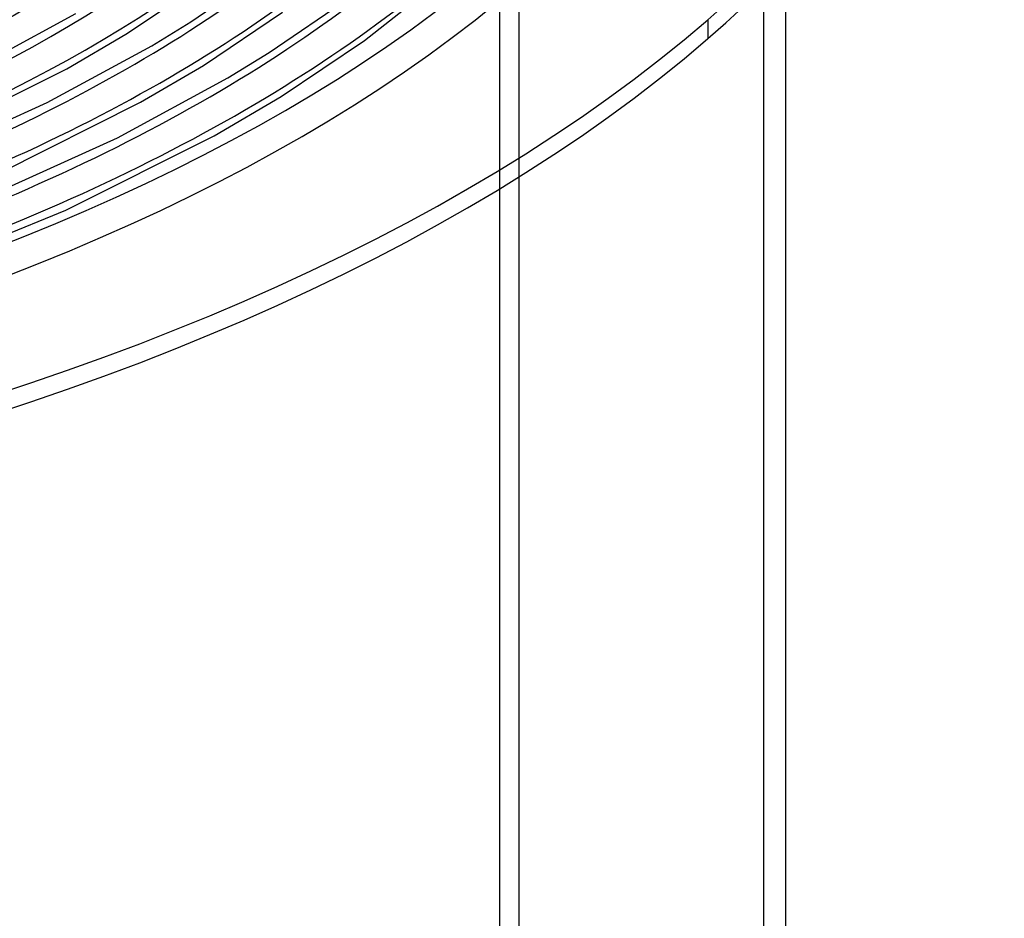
# Model space of a CAD drawing. Header units: millimetres. Extents: x -749 to 749, y -776 to 793.
# Tile 70 of 76: x 281 to 506, y 187 to 392. Entities that reach past the tile are written whole.
import ezdxf

# ---------------------------------------------------------------- set-up
doc = ezdxf.new("R2010")
doc.units = ezdxf.units.MM
doc.layers.add('HIDDEN', color=7, linetype='Continuous')
doc.layers.add('THICK', color=7, linetype='Continuous')

msp = doc.modelspace()

# ---------------------------------------------------------------- linework, layer by layer
at = {"layer": 'HIDDEN'}
for p, q in [((451, -154.15), (451, 512.81)), ((390.58, -266.9), (390.58, 406)), ((394.91, 400.42), (394.91, 356.24))]:
    msp.add_line(p, q, dxfattribs=at)
for centre, major_axis, start_param in [((0, 514.42), (-456, 0), 0), ((0, 514.41), (-337.01, 0), 2.09876), ((0, 514.41), (-359.81, 0), 2.09782), ((0, 514.41), (-382.61, 0), 2.096992), ((0, 514.41), (-405.41, 0), 2.096257), ((0, 514.41), (-428.21, 0), 2.0956)]:
    msp.add_ellipse(centre, major_axis=major_axis, ratio=0.5, start_param=start_param, end_param=2.617994, dxfattribs=at)
at = {"layer": 'THICK'}
for p, q in [((319.89, 391.75), (337.33, 403.72)), ((456, -158.48), (456, 404.76)), ((359.61, 387.46), (378.43, 402.34)), ((305.04, 388.94), (322.13, 400.45)), ((337.81, 384.71), (356.24, 397.35)), ((270.99, 381.41), (293.57, 393.66)), ((322.79, 381.79), (340.87, 393.95)), ((438.21, 392.25), (438.21, 387.92)), ((310.99, 386.3), (319.89, 391.75)), ((291.51, 381.02), (305.04, 388.94)), ((340.54, 374.64), (359.61, 387.46)), ((287.05, 373.32), (310.99, 386.3)), ((328.4, 378.94), (337.81, 384.71)), ((261.27, 365.8), (291.51, 381.02)), ((308.36, 373.35), (322.79, 381.79)), ((303.12, 365.23), (328.4, 378.94)), ((325.21, 365.67), (340.54, 374.64)), ((259.85, 360.98), (287.05, 373.32)), ((276.29, 357.22), (308.36, 373.35)), ((274.39, 352.19), (303.12, 365.23)), ((291.3, 348.64), (325.21, 365.67)), ((394.91, 356.24), (394.91, -272.48)), ((259.55, 335.67), (291.3, 348.64))]:
    msp.add_line(p, q, dxfattribs=at)
for centre, major_axis, start_param, end_param in [((0, 518.75), (506, 0), -3.141592, -0.523599), ((0, 518.75), (-451, 0), 0, 2.617994), ((0, 518.75), (506, 0), -0.523599, 0), ((0, 514.42), (-506, 0), 0, 2.617994), ((0, 514.42), (-506, 0), 2.617994, 3.141593), ((0, 514.41), (324.19, 0), -1.037424, -0.523599), ((0, 514.41), (346.99, 0), -1.038754, -0.523599), ((0, 514.41), (369.79, 0), -1.03992, -0.523599), ((0, 514.41), (392.59, 0), -1.040951, -0.523599), ((0, 514.41), (415.39, 0), -1.041869, -0.523599), ((0, 514.41), (438.19, 0), -1.042691, -0.523599)]:
    msp.add_ellipse(centre, major_axis=major_axis, ratio=0.5, start_param=start_param, end_param=end_param, dxfattribs=at)

doc.saveas('drawing.dxf')
